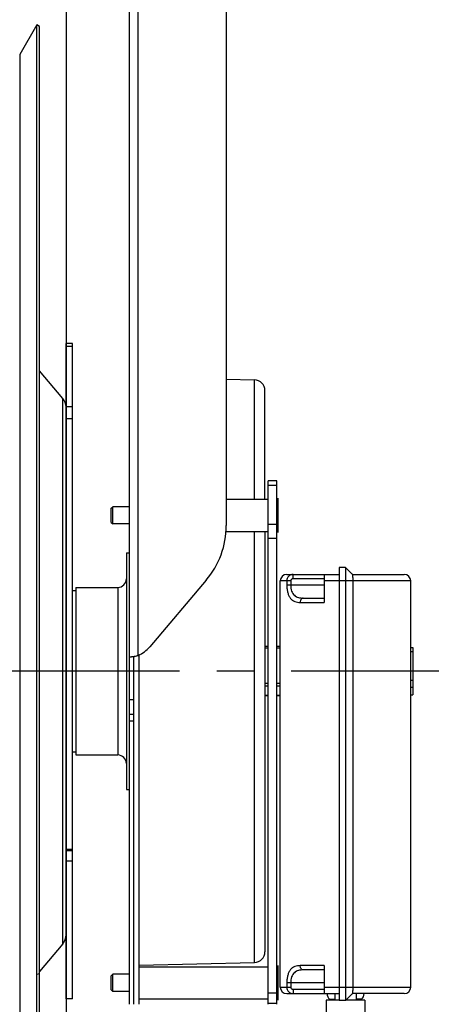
# Model space of a CAD drawing. Extents: x 0 to 420, y -81 to 390.
# Tile 13 of 16: x 224 to 243, y 190 to 236. Entities that reach past the tile are written whole.
import ezdxf

# ---------------------------------------------------------------- set-up
doc = ezdxf.new("R2010")
doc.units = 0
doc.header["$LTSCALE"] = 23.1
doc.linetypes.add('CENTER', pattern=[0.6, 0.375, -0.075, 0.075, -0.075])
for name, color, linetype in [('110528_DXF_CONTINUOUS_LINE', 7, 'CONTINUOUS'), ('110528_DXF_DIMENSION', 7, 'CONTINUOUS'), ('110536_DXF_CONTINUOUS_LINE', 7, 'CONTINUOUS'), ('110618_DXF_CONTINUOUS_LINE', 7, 'CONTINUOUS'), ('111735_DXF_CONTINUOUS_LINE', 7, 'CONTINUOUS'), ('111736_DXF_CONTINUOUS_LINE', 7, 'CONTINUOUS'), ('ASEM_65_125-5_DXF_AXIS', 7, 'CONTINUOUS'), ('MOTOR_UNIT_DDXF_CONTINUOUS', 7, 'CONTINUOUS')]:
    doc.layers.add(name, color=color, linetype=linetype)

msp = doc.modelspace()

# ---------------------------------------------------------------- linework, layer by layer
at = {"layer": '110528_DXF_CONTINUOUS_LINE', "color": 7, "linetype": 'CONTINUOUS'}
for p, q in [((224.76109, 236.04931), (223.96205, 234.66534)), ((224.89099, 235.97431), (224.76109, 236.04931)), ((224.76109, 175.89931), (224.76109, 236.04931))]:
    msp.add_line(p, q, dxfattribs=at)
at = {"layer": '110528_DXF_CONTINUOUS_LINE', "color": 3, "linetype": 'CONTINUOUS'}
for p, q in [((224.89099, 175.97431), (224.89099, 235.97431)), ((225.97065, 218.65554), (224.89099, 219.94222)), ((226.12272, 200.26391), (226.12272, 214.79497)), ((225.97065, 193.29308), (224.89099, 192.0064))]:
    msp.add_line(p, q, dxfattribs=at)
at = {"layer": '110528_DXF_CONTINUOUS_LINE', "color": 9, "linetype": 'CONTINUOUS'}
for p, q in [((223.96205, 234.66534), (223.96205, 177.28328)), ((225.97065, 193.29308), (225.97065, 218.65554)), ((224.89099, 191.89016), (224.76109, 191.85495))]:
    msp.add_line(p, q, dxfattribs=at)
at = {"layer": '110528_DXF_CONTINUOUS_LINE', "color": 3, "linetype": 'CONTINUOUS'}
for centre, start, end in [((225.47272, 218.23773), 2.502345, 40), ((225.47272, 193.71089), 320, 360)]:
    msp.add_arc(centre, 0.65, start, end, dxfattribs=at)
at = {"layer": '110528_DXF_DIMENSION', "color": 2, "linetype": 'CONTINUOUS'}
msp.add_line((226.12272, 247.22373), (226.12272, 164.72489), dxfattribs=at)
at = {"layer": '110536_DXF_CONTINUOUS_LINE', "color": 3, "linetype": 'CONTINUOUS'}
for p, q in [((229.07722, 190.47431), (229.07722, 254.57431)), ((233.57722, 254.52932), (233.57722, 212.7493)), ((232.6414, 210.20679), (230.01213, 207.10825))]:
    msp.add_line(p, q, dxfattribs=at)
at = {"layer": '110536_DXF_CONTINUOUS_LINE', "color": 9, "linetype": 'CONTINUOUS'}
for p, q in [((229.47722, 206.70843), (229.47722, 254.13378)), ((229.07722, 204.65612), (229.27722, 204.65612)), ((229.07722, 203.97431), (229.27722, 203.97431)), ((229.07722, 203.66726), (229.27722, 203.66726))]:
    msp.add_line(p, q, dxfattribs=at)
at = {"layer": '110536_DXF_CONTINUOUS_LINE', "color": 7, "linetype": 'CONTINUOUS'}
for p, q in [((229.18201, 206.65021), (229.18809, 206.65042)), ((229.18809, 206.65042), (229.19851, 206.6507)), ((229.19851, 206.6507), (229.21099, 206.65095)), ((229.21099, 206.65095), (229.2254, 206.65112)), ((229.2254, 206.65112), (229.24154, 206.65118)), ((229.24154, 206.65118), (229.27722, 206.65118)), ((229.27722, 190.47431), (229.27722, 206.65118))]:
    msp.add_line(p, q, dxfattribs=at)
at = {"layer": '110536_DXF_CONTINUOUS_LINE', "color": 3, "linetype": 'CONTINUOUS'}
for centre, radius, start, end in [((229.64824, 212.75196), 3.92898, 319.624496, 359.961193), ((228.87009, 208.07842), 1.49849, 293.901184, 319.651923), ((229.04202, 208.02449), 1.38141, 276.023461, 277.778619), ((229.00999, 208.26664), 1.62567, 277.741723, 278.846672), ((228.99663, 208.35389), 1.71393, 278.839768, 279.391228), ((228.99108, 208.38749), 1.74799, 279.390817, 279.947967), ((228.98527, 208.42013), 1.78114, 279.950582, 283.49615), ((229.00403, 208.34031), 1.69915, 283.509369, 284.19887), ((229.03088, 208.23624), 1.59167, 284.180765, 286.285446)]:
    msp.add_arc(centre, radius, start, end, dxfattribs=at)
msp.add_open_spline([(229.07722, 206.65118), (229.07722, 206.64847), (229.09117, 206.64639), (229.10883, 206.64544), (229.14516, 206.64674), (229.17151, 206.64908), (229.18698, 206.65071)], degree=3, knots=[0, 0, 0, 0, 0.07345742, 0.26683287, 0.57926332, 1, 1, 1, 1], dxfattribs=at)
at = {"layer": '110536_DXF_CONTINUOUS_LINE', "color": 7, "linetype": 'CONTINUOUS'}
msp.add_open_spline([(229.27722, 206.65118), (229.27722, 206.65165), (229.27938, 206.65232), (229.28221, 206.65376), (229.28806, 206.65568), (229.29925, 206.65962), (229.31807, 206.66602), (229.33408, 206.67187), (229.34315, 206.67531)], degree=3, knots=[0, 0, 0, 0, 0.02015985, 0.07230032, 0.15627635, 0.27093338, 0.58556252, 1, 1, 1, 1], dxfattribs=at)
at = {"layer": '110618_DXF_CONTINUOUS_LINE', "color": 7, "linetype": 'CONTINUOUS'}
for p, q in [((226.42272, 221.22431), (226.12272, 221.22431)), ((226.42272, 190.72431), (226.42272, 221.22431)), ((226.42272, 197.61055), (226.12272, 197.61055)), ((226.42272, 190.72431), (226.12272, 190.72431))]:
    msp.add_line(p, q, dxfattribs=at)
at = {"layer": '110618_DXF_CONTINUOUS_LINE', "color": 3, "linetype": 'CONTINUOUS'}
for p, q in [((226.12272, 214.79497), (226.12272, 221.22431)), ((226.12272, 190.72431), (226.12272, 200.26391))]:
    msp.add_line(p, q, dxfattribs=at)
at = {"layer": '110618_DXF_CONTINUOUS_LINE', "color": 9, "linetype": 'CONTINUOUS'}
for p, q in [((226.12272, 221.08891), (226.42272, 221.08891)), ((226.42272, 218.26614), (226.12272, 218.26614)), ((226.42272, 217.71671), (226.12272, 217.71671)), ((226.42272, 197.68182), (226.12272, 197.68182)), ((226.42272, 197.13209), (226.12272, 197.13209))]:
    msp.add_line(p, q, dxfattribs=at)
at = {"layer": '111735_DXF_CONTINUOUS_LINE', "color": 7, "linetype": 'CONTINUOUS'}
for p, q in [((226.42272, 209.72431), (226.57722, 209.72431)), ((226.42272, 202.22431), (226.57722, 202.22431))]:
    msp.add_line(p, q, dxfattribs=at)
at = {"layer": '111736_DXF_CONTINUOUS_LINE', "color": 7, "linetype": 'CONTINUOUS'}
for p, q in [((228.92722, 211.47431), (229.07722, 211.47431)), ((228.92722, 211.47431), (228.92722, 200.47431)), ((226.57722, 209.87431), (228.52722, 209.87431)), ((226.57722, 209.87431), (226.57722, 202.07431)), ((226.57722, 202.07431), (228.52722, 202.07431)), ((228.92722, 200.47431), (229.07722, 200.47431))]:
    msp.add_line(p, q, dxfattribs=at)
at = {"layer": '111736_DXF_CONTINUOUS_LINE', "color": 9, "linetype": 'CONTINUOUS'}
msp.add_line((228.52722, 209.87431), (228.52722, 202.07431), dxfattribs=at)
at = {"layer": '111736_DXF_CONTINUOUS_LINE', "color": 7, "linetype": 'CONTINUOUS'}
for centre, start, end in [((228.52722, 210.27431), 270, 360), ((228.52722, 201.67431), 0, 90)]:
    msp.add_arc(centre, 0.4, start, end, dxfattribs=at)
at = {"layer": 'ASEM_65_125-5_DXF_AXIS', "color": 7, "linetype": 'CENTER'}
msp.add_line((245.25722, 205.97431), (147.02722, 205.97431), dxfattribs=at)
at = {"layer": 'MOTOR_UNIT_DDXF_CONTINUOUS', "color": 9, "linetype": 'CONTINUOUS'}
for p, q in [((233.57722, 219.56101), (234.88833, 219.53188)), ((234.88833, 213.97431), (234.88833, 219.53188)), ((235.37722, 213.97431), (235.37722, 219.032)), ((235.92722, 214.82824), (235.52722, 214.82824)), ((235.52722, 190.47432), (235.52722, 214.82823)), ((235.92722, 214.6067), (235.52722, 214.6067)), ((235.92722, 190.47432), (235.92722, 214.82823)), ((233.57722, 213.97431), (235.52722, 213.97431)), ((235.97722, 214.02431), (235.97722, 212.42431)), ((228.22722, 213.55631), (228.29522, 213.62431)), ((228.22722, 212.89231), (228.22722, 213.55631)), ((229.07722, 213.62431), (228.29522, 213.62431)), ((228.29522, 212.82431), (228.29522, 213.62431)), ((235.97722, 213.47431), (235.92722, 213.47431)), ((235.97722, 213.22431), (235.92722, 213.22431)), ((228.22722, 212.89231), (228.29522, 212.82431)), ((229.07722, 212.82431), (228.29522, 212.82431)), ((235.52722, 212.80705), (235.92722, 212.80705)), ((235.97722, 212.97431), (235.92722, 212.97431)), ((233.56714, 212.47431), (235.52722, 212.47431)), ((234.88833, 192.41674), (234.88833, 212.47431)), ((235.37722, 212.47431), (235.37722, 192.91662)), ((235.52722, 212.15888), (235.92722, 212.15888)), ((239.12722, 210.80431), (238.82722, 210.80431)), ((238.82722, 210.80431), (238.82722, 190.64431)), ((239.45788, 210.47365), (239.12722, 210.80431)), ((239.12722, 210.80431), (239.12722, 190.64431)), ((236.39222, 210.47431), (238.82722, 210.47431)), ((236.68693, 210.27431), (236.68693, 210.47431)), ((238.12722, 210.27431), (236.68693, 210.27431)), ((238.12722, 210.47431), (238.12722, 209.17431)), ((239.45722, 210.47431), (241.86222, 210.47431)), ((236.57536, 210.17431), (236.09222, 210.17431)), ((236.09222, 191.27431), (236.09222, 210.17431)), ((236.39533, 210.17431), (236.39533, 209.97431)), ((238.12722, 209.97431), (236.39533, 209.97431)), ((236.57536, 210.17431), (236.57536, 209.97431)), ((242.16222, 210.17431), (238.12722, 210.17431)), ((239.4775, 191.27431), (239.4775, 210.17431)), ((242.16222, 191.27431), (242.16222, 210.17431)), ((237.15339, 209.37431), (238.12722, 209.37431)), ((237.01414, 209.17431), (238.12722, 209.17431)), ((235.52722, 207.11534), (235.37722, 207.11534)), ((236.09222, 207.11534), (235.92722, 207.11534)), ((242.16222, 207.0709), (242.25722, 207.0709)), ((242.25722, 207.0709), (242.25722, 204.87772)), ((229.52722, 190.47432), (229.52722, 206.73185)), ((235.52722, 207.04122), (235.37722, 207.04122)), ((236.09222, 207.04122), (235.92722, 207.04122)), ((242.16222, 206.88809), (242.25722, 206.88809)), ((235.52722, 205.39915), (235.37722, 205.39915)), ((235.52722, 205.27668), (235.37722, 205.27668)), ((236.09222, 205.39915), (235.92722, 205.39915)), ((236.09222, 205.27668), (235.92722, 205.27668)), ((242.16222, 205.55228), (242.25722, 205.55228)), ((242.16222, 205.23564), (242.25722, 205.23564)), ((235.52722, 204.83668), (235.37722, 204.83668)), ((235.52722, 204.83328), (235.37722, 204.83328)), ((236.09222, 204.83668), (235.92722, 204.83668)), ((236.09222, 204.83328), (235.92722, 204.83328)), ((242.16222, 204.87772), (242.25722, 204.87772)), ((229.27722, 190.47432), (229.27722, 203.97431)), ((229.52722, 192.29761), (234.88833, 192.41674)), ((229.52722, 192.22431), (235.52722, 192.22431)), ((235.97722, 192.27431), (235.97722, 190.67431)), ((238.12722, 192.27431), (237.01414, 192.27431)), ((238.12722, 192.07431), (237.15339, 192.07431)), ((238.12722, 192.27431), (238.12722, 190.97431)), ((228.22722, 191.80631), (228.29522, 191.87431)), ((228.22722, 191.14231), (228.22722, 191.80631)), ((229.07722, 191.87431), (228.29522, 191.87431)), ((228.29522, 191.07431), (228.29522, 191.87431)), ((228.22722, 191.14231), (228.29522, 191.07431)), ((229.07722, 191.07431), (228.29522, 191.07431)), ((236.09222, 191.27431), (236.57536, 191.27431)), ((238.12722, 191.47431), (236.39533, 191.47431)), ((236.39533, 191.47431), (236.39533, 191.27431)), ((236.57536, 191.47431), (236.57536, 191.27431)), ((236.68693, 191.17431), (238.12722, 191.17431)), ((236.68693, 191.17431), (236.68693, 190.97431)), ((238.12722, 191.27431), (242.16222, 191.27431)), ((229.52722, 190.72431), (235.52722, 190.72431)), ((235.92722, 190.99772), (235.52722, 190.99772)), ((236.39222, 190.97431), (238.82722, 190.97431)), ((238.22722, 190.67431), (238.22722, 188.07431)), ((238.82722, 190.67431), (238.22723, 190.67431)), ((238.38531, 190.7077), (238.62722, 190.7077)), ((238.38531, 190.7077), (238.42211, 190.67431)), ((238.62722, 190.97431), (238.62722, 190.67431)), ((239.12722, 190.64431), (238.82722, 190.64431)), ((239.45788, 190.97497), (239.12722, 190.64431)), ((240.02721, 190.67431), (239.15722, 190.67431)), ((241.86222, 190.97431), (239.45722, 190.97431)), ((239.62722, 190.97431), (239.62722, 190.67431)), ((239.86912, 190.7077), (239.62722, 190.7077)), ((239.86912, 190.7077), (239.83233, 190.67431)), ((240.02722, 190.67431), (240.02722, 188.07431)), ((235.92722, 190.50917), (235.52722, 190.50917))]:
    msp.add_line(p, q, dxfattribs=at)
for centre, radius, start, end in [((234.87722, 219.032), 0.5, 0, 88.72697), ((236.39222, 210.17431), 0.3, 90, 180), ((241.86222, 210.17431), 0.3, 0, 90), ((234.87722, 192.91662), 0.5, 271.27303, 360), ((236.39222, 191.27431), 0.3, 180, 270), ((241.86222, 191.27431), 0.3, 270, 360), ((238.62722, 190.97431), 0.36, 180, 227.781663), ((239.62722, 190.97431), 0.36, 312.218337, 360)]:
    msp.add_arc(centre, radius, start, end, dxfattribs=at)
for points, knots in [([(236.68693, 210.47431), (236.64928, 210.47431), (236.57263, 210.45865), (236.47578, 210.39206), (236.4106, 210.29242), (236.39533, 210.21354), (236.39533, 210.17431)], [0, 0, 0, 0, 0.24471385, 0.49278006, 0.74499001, 1, 1, 1, 1]), ([(236.68693, 210.27431), (236.67314, 210.27431), (236.64533, 210.26972), (236.60849, 210.24908), (236.58196, 210.21595), (236.57536, 210.18806), (236.57536, 210.17431)], [0, 0, 0, 0, 0.25038692, 0.50058255, 0.75044009, 1, 1, 1, 1]), ([(239.4775, 210.17431), (239.4775, 210.21106), (239.4768, 210.26457), (239.47431, 210.33291), (239.47191, 210.37697), (239.46904, 210.41387), (239.46622, 210.43954), (239.46367, 210.4555), (239.46191, 210.4639), (239.46016, 210.46972), (239.45875, 210.47278), (239.45788, 210.47365)], [0, 0, 0, 0, 0.36639893, 0.53344594, 0.68177046, 0.80620378, 0.90247424, 0.93902021, 0.96747458, 0.98771751, 1, 1, 1, 1]), ([(236.39533, 209.97431), (236.39533, 209.9132), (236.40225, 209.7943), (236.43383, 209.62595), (236.48673, 209.47854), (236.56103, 209.35829), (236.65532, 209.26888), (236.7655, 209.21064), (236.88688, 209.17982), (236.97111, 209.17431), (237.01414, 209.17431)], [0, 0, 0, 0, 0.15949645, 0.30996344, 0.44565626, 0.56604513, 0.67548128, 0.78070708, 0.88768046, 1, 1, 1, 1]), ([(236.57536, 209.97431), (236.57536, 209.92686), (236.58232, 209.83425), (236.61411, 209.70381), (236.66738, 209.59096), (236.74108, 209.50164), (236.83112, 209.43829), (236.93222, 209.39862), (237.0408, 209.37801), (237.11541, 209.37431), (237.15339, 209.37431)], [0, 0, 0, 0, 0.1497144, 0.2916255, 0.42139819, 0.54008104, 0.65274818, 0.76492838, 0.88017609, 1, 1, 1, 1]), ([(237.15339, 209.37431), (237.13492, 209.37431), (237.09512, 209.36204), (237.04983, 209.31537), (237.02076, 209.24998), (237.01414, 209.20007), (237.01414, 209.17431)], [0, 0, 0, 0, 0.20767723, 0.44229958, 0.71045279, 1, 1, 1, 1]), ([(237.01414, 192.27431), (236.97111, 192.27431), (236.88688, 192.2688), (236.76551, 192.23799), (236.65534, 192.17975), (236.56104, 192.09034), (236.48674, 191.9701), (236.43383, 191.82269), (236.40226, 191.65433), (236.39533, 191.53543), (236.39533, 191.47431)], [0, 0, 0, 0, 0.11231114, 0.2192857, 0.32450547, 0.43393859, 0.55432463, 0.69001491, 0.8404787, 1, 1, 1, 1]), ([(237.15339, 192.07431), (237.11541, 192.07431), (237.04081, 192.07061), (236.93223, 192.05), (236.83113, 192.01033), (236.74109, 191.94699), (236.66739, 191.85767), (236.61412, 191.74483), (236.58232, 191.61438), (236.57536, 191.52177), (236.57536, 191.47431)], [0, 0, 0, 0, 0.11981545, 0.23506453, 0.3472392, 0.45990273, 0.57858396, 0.7083544, 0.85026313, 1, 1, 1, 1]), ([(237.15339, 192.07431), (237.13492, 192.07431), (237.09512, 192.08658), (237.04983, 192.13325), (237.02076, 192.19864), (237.01414, 192.24855), (237.01414, 192.27431)], [0, 0, 0, 0, 0.20767723, 0.44229958, 0.71045279, 1, 1, 1, 1]), ([(236.39533, 191.27431), (236.39533, 191.23508), (236.4106, 191.15621), (236.47577, 191.05657), (236.57262, 190.98997), (236.64928, 190.97431), (236.68693, 190.97431)], [0, 0, 0, 0, 0.25497794, 0.50718737, 0.75526046, 1, 1, 1, 1]), ([(236.57536, 191.27431), (236.57536, 191.26056), (236.58195, 191.23268), (236.60848, 191.19954), (236.64533, 191.1789), (236.67314, 191.17431), (236.68693, 191.17431)], [0, 0, 0, 0, 0.24952581, 0.49938508, 0.74958889, 1, 1, 1, 1]), ([(239.45788, 190.97497), (239.45875, 190.97584), (239.46016, 190.9789), (239.46191, 190.98472), (239.46367, 190.99312), (239.46622, 191.00908), (239.46904, 191.03475), (239.47191, 191.07165), (239.47431, 191.11571), (239.4768, 191.18405), (239.4775, 191.23756), (239.4775, 191.27431)], [0, 0, 0, 0, 0.01228252, 0.03252549, 0.06097984, 0.09752582, 0.19379644, 0.31822993, 0.46655474, 0.63360171, 1, 1, 1, 1])]:
    msp.add_open_spline(points, degree=3, knots=knots, dxfattribs=at)

doc.saveas('drawing.dxf')
